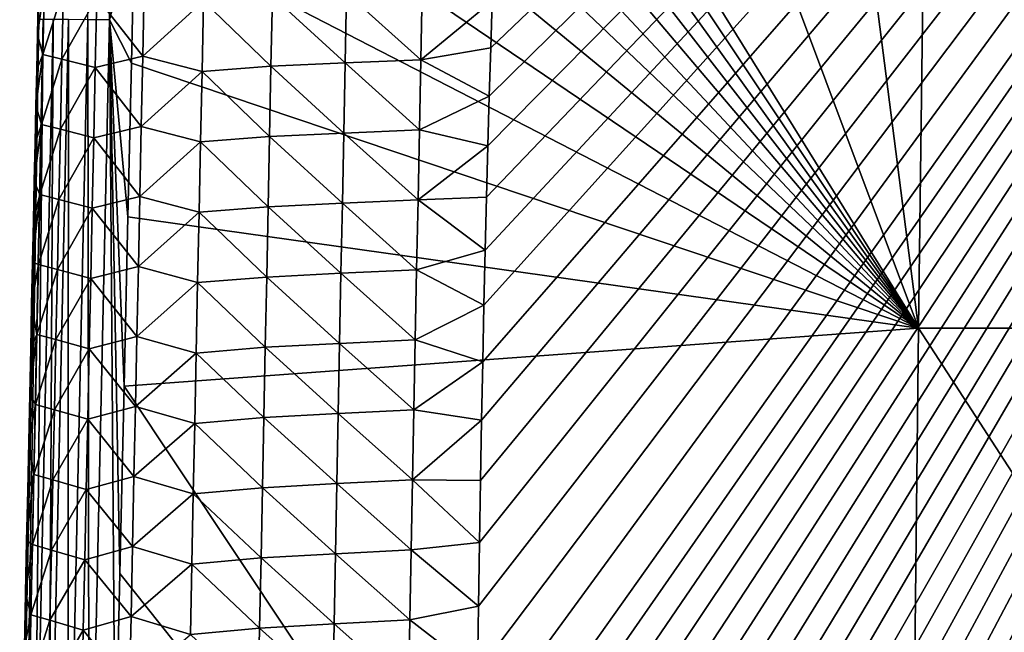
# Model space of a CAD drawing. Header units: metres. Extents: x -109 to 109, y -19 to 107.
# Tile 217 of 256: x -14.9 to -7.93, y 87.56 to 91.9. Entities that reach past the tile are written whole.
import ezdxf

# ---------------------------------------------------------------- set-up
doc = ezdxf.new("R2010")
doc.units = ezdxf.units.M
doc.layers.add('solid_21_412_310_XXX', color=7, linetype='CONTINUOUS')

msp = doc.modelspace()

# ---------------------------------------------------------------- linework, layer by layer
at = {"layer": 'solid_21_412_310_XXX'}
for points in [[(0, 102.754387, -67.146988), (-12.190948, 48.970581, -66.673454), (-7.726095, 49.111019, -66.673134)], [(0, 102.754387, -67.146988), (-12.185696, 49.421249, -66.677452), (-12.190948, 48.970581, -66.673454)], [(0, 102.754387, -67.146988), (-12.180474, 49.8685, -66.681427), (-12.185696, 49.421249, -66.677452)], [(0, 102.754387, -67.146988), (-12.175282, 50.312328, -66.685364), (-12.180474, 49.8685, -66.681427)], [(0, 102.754387, -67.146988), (-12.170122, 50.752743, -66.689278), (-12.175282, 50.312328, -66.685364)], [(0, 102.754387, -67.146988), (-12.164991, 51.189739, -66.693153), (-12.170122, 50.752743, -66.689278)], [(0, 102.754387, -67.146988), (-12.159044, 51.695248, -66.697647), (-12.164991, 51.189739, -66.693153)], [(0, 102.754387, -67.146988), (-12.153138, 52.196106, -66.702095), (-12.159044, 51.695248, -66.697647)], [(0, 102.754387, -67.146988), (-12.147275, 52.692276, -66.706497), (-12.153138, 52.196106, -66.702095)], [(0, 102.754387, -67.146988), (-12.141458, 53.183617, -66.710861), (-12.147275, 52.692276, -66.706497)], [(0, 102.754387, -67.146988), (-12.135684, 53.670185, -66.715179), (-12.141458, 53.183617, -66.710861)], [(0, 102.754387, -67.146988), (-12.129953, 54.152073, -66.71946), (-12.135684, 53.670185, -66.715179)], [(0, 102.754387, -67.146988), (-12.124262, 54.629372, -66.723701), (-12.129953, 54.152073, -66.71946)], [(0, 102.754387, -67.146988), (-12.118608, 55.102169, -66.727898), (-12.124262, 54.629372, -66.723701)], [(0, 102.754387, -67.146988), (-12.112988, 55.57056, -66.732056), (-12.118608, 55.102169, -66.727898)], [(0, 102.754387, -67.146988), (-12.107403, 56.034637, -66.736176), (-12.112988, 55.57056, -66.732056)], [(0, 102.754387, -67.146988), (-12.101847, 56.494492, -66.740257), (-12.107403, 56.034637, -66.736176)], [(0, 102.754387, -67.146988), (-12.096325, 56.949921, -66.744308), (-12.101847, 56.494492, -66.740257)], [(0, 102.754387, -67.146988), (-12.090841, 57.400764, -66.748306), (-12.096325, 56.949921, -66.744308)], [(0, 102.754387, -67.146988), (-12.085393, 57.84713, -66.752274), (-12.090841, 57.400764, -66.748306)], [(0, 102.754387, -67.146988), (-12.079979, 58.289124, -66.756195), (-12.085393, 57.84713, -66.752274)], [(0, 102.754387, -67.146988), (-12.074597, 58.726849, -66.760086), (-12.079979, 58.289124, -66.756195)], [(0, 102.754387, -67.146988), (-12.069248, 59.160416, -66.763931), (-12.074597, 58.726849, -66.760086)], [(0, 102.754387, -67.146988), (-12.063929, 59.589931, -66.767746), (-12.069248, 59.160416, -66.763931)], [(0, 102.754387, -67.146988), (-12.057582, 60.100147, -66.772278), (-12.063929, 59.589931, -66.767746)], [(0, 102.754387, -67.146988), (-12.051276, 60.604591, -66.776756), (-12.057582, 60.100147, -66.772278)], [(0, 102.754387, -67.146988), (-12.045016, 61.102863, -66.781181), (-12.051276, 60.604591, -66.776756)], [(0, 102.754387, -67.146988), (-12.038801, 61.595131, -66.785553), (-12.045016, 61.102863, -66.781181)], [(0, 102.754387, -67.146988), (-12.032629, 62.081589, -66.789871), (-12.038801, 61.595131, -66.785553)], [(0, 102.754387, -67.146988), (-12.026499, 62.562424, -66.794144), (-12.032629, 62.081589, -66.789871)], [(0, 102.754387, -67.146988), (-12.02041, 63.037838, -66.798363), (-12.026499, 62.562424, -66.794144)], [(0, 102.754387, -67.146988), (-12.01436, 63.508018, -66.802536), (-12.02041, 63.037838, -66.798363)], [(0, 102.754387, -67.146988), (-12.00835, 63.972939, -66.806664), (-12.01436, 63.508018, -66.802536)], [(0, 102.754387, -67.146988), (-12.002383, 64.432152, -66.810745), (-12.00835, 63.972939, -66.806664)], [(0, 102.754387, -67.146988), (-11.996457, 64.885811, -66.814774), (-12.002383, 64.432152, -66.810745)], [(0, 102.754387, -67.146988), (-11.990572, 65.334091, -66.818748), (-11.996457, 64.885811, -66.814774)], [(0, 102.754387, -67.146988), (-11.984726, 65.777184, -66.822685), (-11.990572, 65.334091, -66.818748)], [(0, 102.754387, -67.146988), (-11.978918, 66.215279, -66.826576), (-11.984726, 65.777184, -66.822685)], [(0, 102.754387, -67.146988), (-11.973145, 66.64856, -66.830421), (-11.978918, 66.215279, -66.826576)], [(0, 102.754387, -67.146988), (-11.967409, 67.077042, -66.834229), (-11.973145, 66.64856, -66.830421)], [(0, 102.754387, -67.146988), (-11.961714, 67.500298, -66.83799), (-11.967409, 67.077042, -66.834229)], [(0, 102.754387, -67.146988), (-11.956057, 67.918427, -66.841698), (-11.961714, 67.500298, -66.83799)], [(0, 102.754387, -67.146988), (-11.950437, 68.331612, -66.845367), (-11.956057, 67.918427, -66.841698)], [(0, 102.754387, -67.146988), (-11.944852, 68.740005, -66.848991), (-11.950437, 68.331612, -66.845367)], [(0, 102.754387, -67.146988), (-11.937919, 69.244011, -66.85347), (-11.944852, 68.740005, -66.848991)], [(0, 102.754387, -67.146988), (-11.931035, 69.741119, -66.85788), (-11.937919, 69.244011, -66.85347)], [(0, 102.754387, -67.146988), (-11.924201, 70.23101, -66.862236), (-11.931035, 69.741119, -66.85788)], [(0, 102.754387, -67.146988), (-11.91742, 70.713455, -66.866516), (-11.924201, 70.23101, -66.862236)], [(0, 102.754387, -67.146988), (-11.910692, 71.188744, -66.870735), (-11.91742, 70.713455, -66.866516)], [(0, 102.754387, -67.146988), (-11.904017, 71.657173, -66.874893), (-11.910692, 71.188744, -66.870735)], [(0, 102.754387, -67.146988), (-11.897395, 72.119041, -66.878998), (-11.904017, 71.657173, -66.874893)], [(0, 102.754387, -67.146988), (-11.890825, 72.574554, -66.883041), (-11.897395, 72.119041, -66.878998)], [(0, 102.754387, -67.146988), (-11.884303, 73.02314, -66.887024), (-11.890825, 72.574554, -66.883041)], [(0, 102.754387, -67.146988), (-11.877831, 73.46492, -66.890945), (-11.884303, 73.02314, -66.887024)], [(0, 102.754387, -67.146988), (-11.871414, 73.900223, -66.894814), (-11.877831, 73.46492, -66.890945)], [(0, 102.754387, -67.146988), (-11.865059, 74.329384, -66.898621), (-11.871414, 73.900223, -66.894814)], [(0, 102.754387, -67.146988), (-11.858768, 74.752739, -66.902382), (-11.865059, 74.329384, -66.898621)], [(0, 102.754387, -67.146988), (-11.852549, 75.170296, -66.90609), (-11.858768, 74.752739, -66.902382)], [(0, 102.754387, -67.146988), (-11.846395, 75.581535, -66.909737), (-11.852549, 75.170296, -66.90609)], [(0, 102.754387, -67.146988), (-11.840306, 75.986717, -66.913338), (-11.846395, 75.581535, -66.909737)], [(0, 102.754387, -67.146988), (-11.834276, 76.386139, -66.916885), (-11.840306, 75.986717, -66.913338)], [(0, 102.754387, -67.146988), (-11.8283, 76.78009, -66.92038), (-11.834276, 76.386139, -66.916885)], [(0, 102.754387, -67.146988), (-11.822377, 77.168877, -66.923828), (-11.8283, 76.78009, -66.92038)], [(0, 102.754387, -67.146988), (-11.816519, 77.552269, -66.927238), (-11.822377, 77.168877, -66.923828)], [(0, 102.754387, -67.146988), (-11.808811, 78.054802, -66.931694), (-11.816519, 77.552269, -66.927238)], [(0, 102.754387, -67.146988), (-11.801187, 78.547791, -66.936073), (-11.808811, 78.054802, -66.931694)], [(0, 102.754387, -67.146988), (-11.793609, 79.031624, -66.940369), (-11.801187, 78.547791, -66.936073)], [(0, 102.754387, -67.146988), (-11.786052, 79.506531, -66.944588), (-11.793609, 79.031624, -66.940369)], [(0, 102.754387, -67.146988), (-11.778542, 79.972107, -66.948723), (-11.786052, 79.506531, -66.944588)], [(0, 102.754387, -67.146988), (-11.771075, 80.428589, -66.952774), (-11.778542, 79.972107, -66.948723)], [(0, 102.754387, -67.146988), (-11.763645, 80.876305, -66.956749), (-11.771075, 80.428589, -66.952774)], [(0, 102.754387, -67.146988), (-11.75624, 81.315529, -66.960648), (-11.763645, 80.876305, -66.956749)], [(0, 102.754387, -67.146988), (-11.748823, 81.745789, -66.96447), (-11.75624, 81.315529, -66.960648)], [(0, 102.754387, -67.146988), (-11.741435, 82.167328, -66.968208), (-11.748823, 81.745789, -66.96447)], [(0, 102.754387, -67.146988), (-11.734135, 82.58065, -66.971878), (-11.741435, 82.167328, -66.968208)], [(0, 102.754387, -67.146988), (-11.726982, 82.986282, -66.975479), (-11.734135, 82.58065, -66.971878)], [(0, 102.754387, -67.146988), (-11.719932, 83.383965, -66.979012), (-11.726982, 82.986282, -66.975479)], [(0, 102.754387, -67.146988), (-11.712974, 83.773544, -66.982468), (-11.719932, 83.383965, -66.979012)], [(0, 102.754387, -67.146988), (-11.706186, 84.155472, -66.985863), (-11.712974, 83.773544, -66.982468)], [(0, 102.754387, -67.146988), (-11.699645, 84.530174, -66.989189), (-11.706186, 84.155472, -66.985863)], [(0, 102.754387, -67.146988), (-11.693385, 84.897697, -66.992447), (-11.699645, 84.530174, -66.989189)], [(0, 102.754387, -67.146988), (-11.687358, 85.257713, -66.995644), (-11.693385, 84.897697, -66.992447)], [(0, 102.754387, -67.146988), (-11.681557, 85.610535, -66.998779), (-11.687358, 85.257713, -66.995644)], [(0, 102.754387, -67.146988), (-11.675973, 85.956512, -67.001846), (-11.681557, 85.610535, -66.998779)], [(0, 102.754387, -67.146988), (-11.670626, 86.295792, -67.00486), (-11.675973, 85.956512, -67.001846)], [(0, 102.754387, -67.146988), (-11.663126, 86.791458, -67.009262), (-11.670626, 86.295792, -67.00486)], [(0, 102.754387, -67.146988), (-11.655953, 87.2724, -67.013535), (-11.663126, 86.791458, -67.009262)], [(0, 102.754387, -67.146988), (-11.648863, 87.739738, -67.017677), (-11.655953, 87.2724, -67.013535)], [(0, 102.754387, -67.146988), (-11.642019, 88.19294, -67.021706), (-11.648863, 87.739738, -67.017677)], [(0, 102.754387, -67.146988), (-11.635035, 88.632828, -67.025612), (-11.642019, 88.19294, -67.021706)], [(0, 102.754387, -67.146988), (-11.627637, 89.060066, -67.029404), (-11.635035, 88.632828, -67.025612)], [(0, 102.754387, -67.146988), (-11.619975, 89.474312, -67.033081), (-11.627637, 89.060066, -67.029404)], [(0, 102.754387, -67.146988), (-11.611821, 89.875862, -67.036644), (-11.619975, 89.474312, -67.033081)], [(0, 102.754387, -67.146988), (-11.602996, 90.264656, -67.040092), (-11.611821, 89.875862, -67.036644)], [(0, 102.754387, -67.146988), (-11.59363, 90.64077, -67.043434), (-11.602996, 90.264656, -67.040092)], [(0, 102.754387, -67.146988), (-11.583934, 91.00515, -67.046669), (-11.59363, 90.64077, -67.043434)], [(0, 102.754387, -67.146988), (-11.573828, 91.357475, -67.049797), (-11.583934, 91.00515, -67.046669)], [(0, 102.754387, -67.146988), (-11.563442, 91.698273, -67.052818), (-11.573828, 91.357475, -67.049797)], [(0, 102.754387, -67.146988), (-11.553153, 92.029144, -67.055756), (-11.563442, 91.698273, -67.052818)], [(-14.418028, 91.899963, -73.112495), (-14.266447, 98.455009, -73.104233), (-14.263184, 91.898026, -73.150673)], [(-14.263184, 91.898026, -73.150673), (-14.266447, 98.455009, -73.104233), (-14.23033, 98.453766, -73.116463)], [(-14.263184, 91.898026, -73.150673), (-14.23033, 98.453766, -73.116463), (-14.139209, 98.450615, -73.137039)], [(-14.263184, 91.898026, -73.150673), (-14.139209, 98.450615, -73.137039), (-14.109917, 98.4496, -73.141235)], [(-14.263184, 91.898026, -73.150673), (-14.109917, 98.4496, -73.141235), (-14.086465, 92.575188, -73.162903)], [(-8.5337, 89.713028, -73.394279), (-13.9618, 97.874306, -73.153336), (-13.94489, 98.443832, -73.152191)], [(-8.5337, 89.713028, -73.394279), (-13.94489, 98.443832, -73.152191), (-11.800702, 98.443855, -73.209145)], [(-8.5337, 89.713028, -73.394279), (-11.800702, 98.443855, -73.209145), (-9.653006, 98.443878, -73.256683)], [(-8.5337, 89.713028, -73.394279), (-9.653006, 98.443878, -73.256683), (-8.419247, 98.443886, -73.279694)], [(-2.839085, 89.712791, -73.509972), (-8.5337, 89.713028, -73.394279), (-8.419247, 98.443886, -73.279694)], [(-2.839085, 89.712791, -73.509972), (-8.419247, 98.443886, -73.279694), (-7.505359, 98.443893, -73.294716)], [(-8.5337, 89.713028, -73.394279), (-13.976068, 97.306702, -73.154503), (-13.9618, 97.874306, -73.153336)], [(-8.5337, 89.713028, -73.394279), (-13.989284, 96.738625, -73.155663), (-13.976068, 97.306702, -73.154503)], [(-8.5337, 89.713028, -73.394279), (-14.002634, 96.166809, -73.156792), (-13.989284, 96.738625, -73.155663)], [(-8.5337, 89.713028, -73.394279), (-14.016506, 95.5784, -73.157906), (-14.002634, 96.166809, -73.156792)], [(-8.5337, 89.713028, -73.394279), (-14.031367, 94.947647, -73.159042), (-14.016506, 95.5784, -73.157906)], [(-8.5337, 89.713028, -73.394279), (-14.047752, 94.247826, -73.160255), (-14.031367, 94.947647, -73.159042)], [(-8.5337, 89.713028, -73.394279), (-14.066074, 93.459488, -73.161545), (-14.047752, 94.247826, -73.160255)], [(-8.5337, 89.713028, -73.394279), (-14.086465, 92.575188, -73.162903), (-14.066074, 93.459488, -73.161545)], [(-14.263184, 91.898026, -73.150673), (-14.086465, 92.575188, -73.162903), (-14.10898, 91.590607, -73.164322)], [(-8.5337, 89.713028, -73.394279), (-14.10898, 91.590607, -73.164322), (-14.086465, 92.575188, -73.162903)], [(-14.774301, 91.792488, -70.262543), (-14.735292, 91.651367, -69.739769), (-14.724611, 92.147743, -69.743263)], [(-14.769176, 92.031075, -70.264145), (-14.774301, 91.792488, -70.262543), (-14.724611, 92.147743, -69.743263)], [(-14.724611, 92.147743, -69.743263), (-14.735292, 91.651367, -69.739769), (-14.590209, 92.116135, -69.208023)], [(-14.354138, 92.0588, -68.68399), (-14.027839, 91.639198, -68.195839), (-14.017309, 92.135788, -68.199875)], [(-14.017309, 92.135788, -68.199875), (-14.027839, 91.639198, -68.195839), (-13.597979, 92.030701, -67.781746)], [(-14.735292, 91.651367, -69.739769), (-14.600892, 91.618942, -69.204346), (-14.590209, 92.116135, -69.208023)], [(-14.590209, 92.116135, -69.208023), (-14.600892, 91.618942, -69.204346), (-14.354138, 92.0588, -68.68399)], [(-13.597979, 92.030701, -67.781746), (-13.119871, 91.568214, -67.447739), (-13.109595, 92.066162, -67.452049)], [(-13.109595, 92.066162, -67.452049), (-13.119871, 91.568214, -67.447739), (-12.594272, 91.59259, -67.216148)], [(-13.109595, 92.066162, -67.452049), (-12.594272, 91.59259, -67.216148), (-12.584178, 92.089706, -67.220535)], [(-12.584178, 92.089706, -67.220535), (-12.594272, 91.59259, -67.216148), (-12.058811, 91.614395, -67.086548)], [(-12.584178, 92.089706, -67.220535), (-12.058811, 91.614395, -67.086548), (-12.048901, 92.110695, -67.090981)], [(-12.048901, 92.110695, -67.090981), (-12.058811, 91.614395, -67.086548), (-11.553153, 92.029144, -67.055756)], [(-14.768759, 91.966202, -72.465141), (-14.774301, 91.792488, -70.262543), (-14.769176, 92.031075, -70.264145)], [(-14.600892, 91.618942, -69.204346), (-14.364796, 91.560211, -68.680122), (-14.354138, 92.0588, -68.68399)], [(-14.354138, 92.0588, -68.68399), (-14.364796, 91.560211, -68.680122), (-14.027839, 91.639198, -68.195839)], [(-14.027839, 91.639198, -68.195839), (-13.608426, 91.531654, -67.77755), (-13.597979, 92.030701, -67.781746)], [(-13.597979, 92.030701, -67.781746), (-13.608426, 91.531654, -67.77755), (-13.119871, 91.568214, -67.447739)], [(-12.058811, 91.614395, -67.086548), (-11.563442, 91.698273, -67.052818), (-11.553153, 92.029144, -67.055756)], [(-14.768759, 91.966202, -72.465141), (-14.777643, 91.546463, -72.46579), (-14.774301, 91.792488, -70.262543)], [(-14.764192, 91.901436, -72.627647), (-14.777643, 91.546463, -72.46579), (-14.768759, 91.966202, -72.465141)], [(-14.764192, 91.901436, -72.627647), (-14.899887, 85.345375, -72.635887), (-14.777643, 91.546463, -72.46579)], [(-14.869094, 85.347488, -72.790787), (-14.899887, 85.345375, -72.635887), (-14.764192, 91.901436, -72.627647)], [(-14.869094, 85.347488, -72.790787), (-14.764192, 91.901436, -72.627647), (-14.732784, 91.902283, -72.783966)], [(-14.869094, 85.347488, -72.790787), (-14.732784, 91.902283, -72.783966), (-14.800524, 85.348816, -72.929832)], [(-14.800524, 85.348816, -72.929832), (-14.662735, 91.90229, -72.924309), (-14.695082, 85.349358, -73.041245)], [(-14.732784, 91.902283, -72.783966), (-14.662735, 91.90229, -72.924309), (-14.800524, 85.348816, -72.929832)], [(-14.662735, 91.90229, -72.924309), (-14.555267, 91.901466, -73.036469), (-14.695082, 85.349358, -73.041245)], [(-14.695082, 85.349358, -73.041245), (-14.555267, 91.901466, -73.036469), (-14.559988, 85.349258, -73.117432)], [(-14.555267, 91.901466, -73.036469), (-14.418028, 91.899963, -73.112495), (-14.559988, 85.349258, -73.117432)], [(-14.559988, 85.349258, -73.117432), (-14.418028, 91.899963, -73.112495), (-14.406985, 85.34874, -73.15686)], [(-14.418028, 91.899963, -73.112495), (-14.263184, 91.898026, -73.150673), (-14.406985, 85.34874, -73.15686)], [(-14.406985, 85.34874, -73.15686), (-14.263184, 91.898026, -73.150673), (-14.22242, 86.496452, -73.17057)], [(-14.263184, 91.898026, -73.150673), (-14.190082, 87.972099, -73.168861), (-14.22242, 86.496452, -73.17057)], [(-14.263184, 91.898026, -73.150673), (-14.160614, 89.300423, -73.167282), (-14.190082, 87.972099, -73.168861)], [(-14.263184, 91.898026, -73.150673), (-14.133671, 90.501205, -73.165779), (-14.160614, 89.300423, -73.167282)], [(-14.263184, 91.898026, -73.150673), (-14.10898, 91.590607, -73.164322), (-14.133671, 90.501205, -73.165779)], [(-14.774301, 91.792488, -70.262543), (-14.779596, 91.545692, -70.26091), (-14.735292, 91.651367, -69.739769)], [(-14.777643, 91.546463, -72.46579), (-14.779596, 91.545692, -70.26091), (-14.774301, 91.792488, -70.262543)], [(-14.78506, 91.290779, -70.259239), (-14.745949, 91.155083, -69.736336), (-14.735292, 91.651367, -69.739769)], [(-14.779596, 91.545692, -70.26091), (-14.78506, 91.290779, -70.259239), (-14.735292, 91.651367, -69.739769)], [(-14.735292, 91.651367, -69.739769), (-14.745949, 91.155083, -69.736336), (-14.600892, 91.618942, -69.204346)], [(-12.058811, 91.614395, -67.086548), (-11.573828, 91.357475, -67.049797), (-11.563442, 91.698273, -67.052818)], [(-14.745949, 91.155083, -69.736336), (-14.61155, 91.121834, -69.200714), (-14.600892, 91.618942, -69.204346)], [(-14.600892, 91.618942, -69.204346), (-14.61155, 91.121834, -69.200714), (-14.364796, 91.560211, -68.680122)], [(-14.364796, 91.560211, -68.680122), (-14.038334, 91.142677, -68.191841), (-14.027839, 91.639198, -68.195839)], [(-8.5337, 89.713028, -73.394279), (-14.133671, 90.501205, -73.165779), (-14.10898, 91.590607, -73.164322)], [(-14.027839, 91.639198, -68.195839), (-14.038334, 91.142677, -68.191841), (-13.608426, 91.531654, -67.77755)], [(-13.119871, 91.568214, -67.447739), (-12.604301, 91.095505, -67.211761), (-12.594272, 91.59259, -67.216148)], [(-12.594272, 91.59259, -67.216148), (-12.604301, 91.095505, -67.211761), (-12.068646, 91.118103, -67.082123)], [(-12.594272, 91.59259, -67.216148), (-12.068646, 91.118103, -67.082123), (-12.058811, 91.614395, -67.086548)], [(-12.058811, 91.614395, -67.086548), (-12.068646, 91.118103, -67.082123), (-11.573828, 91.357475, -67.049797)], [(-14.899887, 85.345375, -72.635887), (-14.786684, 91.118111, -72.466446), (-14.777643, 91.546463, -72.46579)], [(-14.777643, 91.546463, -72.46579), (-14.786684, 91.118111, -72.466446), (-14.78506, 91.290779, -70.259239)], [(-14.777643, 91.546463, -72.46579), (-14.78506, 91.290779, -70.259239), (-14.779596, 91.545692, -70.26091)], [(-14.61155, 91.121834, -69.200714), (-14.375425, 91.061691, -68.6763), (-14.364796, 91.560211, -68.680122)], [(-14.364796, 91.560211, -68.680122), (-14.375425, 91.061691, -68.6763), (-14.038334, 91.142677, -68.191841)], [(-14.038334, 91.142677, -68.191841), (-13.618832, 91.032654, -67.773369), (-13.608426, 91.531654, -67.77755)], [(-13.608426, 91.531654, -67.77755), (-13.618832, 91.032654, -67.773369), (-13.130094, 91.070297, -67.443436)], [(-13.608426, 91.531654, -67.77755), (-13.130094, 91.070297, -67.443436), (-13.119871, 91.568214, -67.447739)], [(-13.119871, 91.568214, -67.447739), (-13.130094, 91.070297, -67.443436), (-12.604301, 91.095505, -67.211761)], [(-12.068646, 91.118103, -67.082123), (-11.583934, 91.00515, -67.046669), (-11.573828, 91.357475, -67.049797)], [(-14.78506, 91.290779, -70.259239), (-14.79071, 91.026871, -70.25753), (-14.745949, 91.155083, -69.736336)], [(-14.786684, 91.118111, -72.466446), (-14.79071, 91.026871, -70.25753), (-14.78506, 91.290779, -70.259239)], [(-14.899887, 85.345375, -72.635887), (-14.795889, 90.68071, -72.46711), (-14.786684, 91.118111, -72.466446)], [(-14.796543, 90.754082, -70.255783), (-14.756582, 90.658821, -69.732971), (-14.745949, 91.155083, -69.736336)], [(-14.79071, 91.026871, -70.25753), (-14.796543, 90.754082, -70.255783), (-14.745949, 91.155083, -69.736336)], [(-14.786684, 91.118111, -72.466446), (-14.795889, 90.68071, -72.46711), (-14.79071, 91.026871, -70.25753)], [(-14.745949, 91.155083, -69.736336), (-14.756582, 90.658821, -69.732971), (-14.61155, 91.121834, -69.200714)], [(-14.756582, 90.658821, -69.732971), (-14.622185, 90.624741, -69.197144), (-14.61155, 91.121834, -69.200714)], [(-14.61155, 91.121834, -69.200714), (-14.622185, 90.624741, -69.197144), (-14.375425, 91.061691, -68.6763)], [(-14.375425, 91.061691, -68.6763), (-14.048797, 90.646172, -68.187866), (-14.038334, 91.142677, -68.191841)], [(-14.038334, 91.142677, -68.191841), (-14.048797, 90.646172, -68.187866), (-13.618832, 91.032654, -67.773369)], [(-13.130094, 91.070297, -67.443436), (-12.61427, 90.598427, -67.207382), (-12.604301, 91.095505, -67.211761)], [(-12.604301, 91.095505, -67.211761), (-12.61427, 90.598427, -67.207382), (-12.07841, 90.621819, -67.077698)], [(-12.604301, 91.095505, -67.211761), (-12.07841, 90.621819, -67.077698), (-12.068646, 91.118103, -67.082123)], [(-12.068646, 91.118103, -67.082123), (-12.07841, 90.621819, -67.077698), (-11.583934, 91.00515, -67.046669)], [(-14.795889, 90.68071, -72.46711), (-14.796543, 90.754082, -70.255783), (-14.79071, 91.026871, -70.25753)], [(-14.622185, 90.624741, -69.197144), (-14.386029, 90.563187, -68.672508), (-14.375425, 91.061691, -68.6763)], [(-14.375425, 91.061691, -68.6763), (-14.386029, 90.563187, -68.672508), (-14.048797, 90.646172, -68.187866)], [(-14.048797, 90.646172, -68.187866), (-13.629197, 90.533669, -67.769211), (-13.618832, 91.032654, -67.773369)], [(-13.618832, 91.032654, -67.773369), (-13.629197, 90.533669, -67.769211), (-13.140265, 90.572395, -67.43914)], [(-13.618832, 91.032654, -67.773369), (-13.140265, 90.572395, -67.43914), (-13.130094, 91.070297, -67.443436)], [(-13.130094, 91.070297, -67.443436), (-13.140265, 90.572395, -67.43914), (-12.61427, 90.598427, -67.207382)], [(-12.07841, 90.621819, -67.077698), (-11.59363, 90.64077, -67.043434), (-11.583934, 91.00515, -67.046669)], [(-14.796543, 90.754082, -70.255783), (-14.802572, 90.471802, -70.253998), (-14.756582, 90.658821, -69.732971)], [(-14.795889, 90.68071, -72.46711), (-14.802572, 90.471802, -70.253998), (-14.796543, 90.754082, -70.255783)], [(-14.899887, 85.345375, -72.635887), (-14.805264, 90.233833, -72.467781), (-14.795889, 90.68071, -72.46711)], [(-14.795889, 90.68071, -72.46711), (-14.805264, 90.233833, -72.467781), (-14.802572, 90.471802, -70.253998)], [(-14.808805, 90.179626, -70.252182), (-14.767196, 90.162521, -69.729668), (-14.756582, 90.658821, -69.732971)], [(-14.802572, 90.471802, -70.253998), (-14.808805, 90.179626, -70.252182), (-14.756582, 90.658821, -69.732971)], [(-14.756582, 90.658821, -69.732971), (-14.767196, 90.162521, -69.729668), (-14.622185, 90.624741, -69.197144)], [(-14.767196, 90.162521, -69.729668), (-14.632799, 90.127617, -69.193626), (-14.622185, 90.624741, -69.197144)], [(-14.622185, 90.624741, -69.197144), (-14.632799, 90.127617, -69.193626), (-14.386029, 90.563187, -68.672508)], [(-14.386029, 90.563187, -68.672508), (-14.059231, 90.149643, -68.183922), (-14.048797, 90.646172, -68.187866)], [(-14.048797, 90.646172, -68.187866), (-14.059231, 90.149643, -68.183922), (-13.629197, 90.533669, -67.769211)], [(-12.61427, 90.598427, -67.207382), (-12.088103, 90.125526, -67.073273), (-12.07841, 90.621819, -67.077698)], [(-12.07841, 90.621819, -67.077698), (-12.088103, 90.125526, -67.073273), (-11.602996, 90.264656, -67.040092)], [(-12.07841, 90.621819, -67.077698), (-11.602996, 90.264656, -67.040092), (-11.59363, 90.64077, -67.043434)], [(-14.632799, 90.127617, -69.193626), (-14.396608, 90.064636, -68.668762), (-14.386029, 90.563187, -68.672508)], [(-14.386029, 90.563187, -68.672508), (-14.396608, 90.064636, -68.668762), (-14.059231, 90.149643, -68.183922)], [(-14.059231, 90.149643, -68.183922), (-13.639524, 90.034645, -67.765068), (-13.629197, 90.533669, -67.769211)], [(-13.629197, 90.533669, -67.769211), (-13.639524, 90.034645, -67.765068), (-13.15039, 90.074463, -67.43486)], [(-13.629197, 90.533669, -67.769211), (-13.15039, 90.074463, -67.43486), (-13.140265, 90.572395, -67.43914)], [(-13.140265, 90.572395, -67.43914), (-13.15039, 90.074463, -67.43486), (-12.62418, 90.101341, -67.203003)], [(-13.140265, 90.572395, -67.43914), (-12.62418, 90.101341, -67.203003), (-12.61427, 90.598427, -67.207382)], [(-12.61427, 90.598427, -67.207382), (-12.62418, 90.101341, -67.203003), (-12.088103, 90.125526, -67.073273)], [(-14.805264, 90.233833, -72.467781), (-14.808805, 90.179626, -70.252182), (-14.802572, 90.471802, -70.253998)], [(-8.5337, 89.713028, -73.394279), (-14.160614, 89.300423, -73.167282), (-14.133671, 90.501205, -73.165779)], [(-12.088103, 90.125526, -67.073273), (-11.611821, 89.875862, -67.036644), (-11.602996, 90.264656, -67.040092)], [(-14.899887, 85.345375, -72.635887), (-14.814802, 89.777802, -72.46846), (-14.805264, 90.233833, -72.467781)], [(-14.805264, 90.233833, -72.467781), (-14.814802, 89.777802, -72.46846), (-14.808805, 90.179626, -70.252182)], [(-14.808805, 90.179626, -70.252182), (-14.815239, 89.877533, -70.250328), (-14.767196, 90.162521, -69.729668)], [(-14.814802, 89.777802, -72.46846), (-14.815239, 89.877533, -70.250328), (-14.808805, 90.179626, -70.252182)], [(-14.815239, 89.877533, -70.250328), (-14.777789, 89.666168, -69.726425), (-14.767196, 90.162521, -69.729668)], [(-14.767196, 90.162521, -69.729668), (-14.777789, 89.666168, -69.726425), (-14.632799, 90.127617, -69.193626)], [(-14.777789, 89.666168, -69.726425), (-14.643394, 89.630432, -69.190155), (-14.632799, 90.127617, -69.193626)], [(-14.632799, 90.127617, -69.193626), (-14.643394, 89.630432, -69.190155), (-14.396608, 90.064636, -68.668762)], [(-14.396608, 90.064636, -68.668762), (-14.069635, 89.653069, -68.18), (-14.059231, 90.149643, -68.183922)], [(-14.059231, 90.149643, -68.183922), (-14.069635, 89.653069, -68.18), (-13.639524, 90.034645, -67.765068)], [(-12.62418, 90.101341, -67.203003), (-12.097727, 89.629234, -67.068848), (-12.088103, 90.125526, -67.073273)], [(-12.088103, 90.125526, -67.073273), (-12.097727, 89.629234, -67.068848), (-11.611821, 89.875862, -67.036644)], [(-14.643394, 89.630432, -69.190155), (-14.407165, 89.566048, -68.665054), (-14.396608, 90.064636, -68.668762)], [(-14.396608, 90.064636, -68.668762), (-14.407165, 89.566048, -68.665054), (-14.069635, 89.653069, -68.18)], [(-13.639524, 90.034645, -67.765068), (-13.160467, 89.576515, -67.430588), (-13.15039, 90.074463, -67.43486)], [(-13.15039, 90.074463, -67.43486), (-13.160467, 89.576515, -67.430588), (-12.634031, 89.604233, -67.198631)], [(-13.15039, 90.074463, -67.43486), (-12.634031, 89.604233, -67.198631), (-12.62418, 90.101341, -67.203003)], [(-12.62418, 90.101341, -67.203003), (-12.634031, 89.604233, -67.198631), (-12.097727, 89.629234, -67.068848)], [(-14.069635, 89.653069, -68.18), (-13.649814, 89.535599, -67.760941), (-13.639524, 90.034645, -67.765068)], [(-13.639524, 90.034645, -67.765068), (-13.649814, 89.535599, -67.760941), (-13.160467, 89.576515, -67.430588)], [(-14.815239, 89.877533, -70.250328), (-14.82189, 89.564873, -70.248436), (-14.777789, 89.666168, -69.726425)], [(-14.814802, 89.777802, -72.46846), (-14.82189, 89.564873, -70.248436), (-14.815239, 89.877533, -70.250328)], [(-12.097727, 89.629234, -67.068848), (-11.619975, 89.474312, -67.033081), (-11.611821, 89.875862, -67.036644)], [(-14.899887, 85.345375, -72.635887), (-14.82255, 89.406334, -72.469009), (-14.814802, 89.777802, -72.46846)], [(-14.814802, 89.777802, -72.46846), (-14.82255, 89.406334, -72.469009), (-14.82189, 89.564873, -70.248436)], [(-8.5337, 89.713028, -73.394279), (-8.630614, 80.980919, -73.483627), (-14.160614, 89.300423, -73.167282)], [(-2.8715, 80.980217, -73.638779), (-8.630614, 80.980919, -73.483627), (-8.5337, 89.713028, -73.394279)], [(-2.839085, 89.712791, -73.509972), (-2.8715, 80.980217, -73.638779), (-8.5337, 89.713028, -73.394279)], [(-14.828752, 89.241829, -70.246513), (-14.788361, 89.169785, -69.723244), (-14.777789, 89.666168, -69.726425)], [(-14.82189, 89.564873, -70.248436), (-14.828752, 89.241829, -70.246513), (-14.777789, 89.666168, -69.726425)], [(-14.777789, 89.666168, -69.726425), (-14.788361, 89.169785, -69.723244), (-14.643394, 89.630432, -69.190155)], [(-14.788361, 89.169785, -69.723244), (-14.653965, 89.133224, -69.186729), (-14.643394, 89.630432, -69.190155)], [(-14.643394, 89.630432, -69.190155), (-14.653965, 89.133224, -69.186729), (-14.407165, 89.566048, -68.665054)], [(-14.407165, 89.566048, -68.665054), (-14.080009, 89.156471, -68.176109), (-14.069635, 89.653069, -68.18)], [(-14.069635, 89.653069, -68.18), (-14.080009, 89.156471, -68.176109), (-13.649814, 89.535599, -67.760941)], [(-12.634031, 89.604233, -67.198631), (-12.107282, 89.132927, -67.064423), (-12.097727, 89.629234, -67.068848)], [(-12.097727, 89.629234, -67.068848), (-12.107282, 89.132927, -67.064423), (-11.619975, 89.474312, -67.033081)], [(-14.82255, 89.406334, -72.469009), (-14.828752, 89.241829, -70.246513), (-14.82189, 89.564873, -70.248436)], [(-14.653965, 89.133224, -69.186729), (-14.417695, 89.067429, -68.661385), (-14.407165, 89.566048, -68.665054)], [(-14.407165, 89.566048, -68.665054), (-14.417695, 89.067429, -68.661385), (-14.080009, 89.156471, -68.176109)], [(-13.649814, 89.535599, -67.760941), (-13.170496, 89.078552, -67.426323), (-13.160467, 89.576515, -67.430588)], [(-13.160467, 89.576515, -67.430588), (-13.170496, 89.078552, -67.426323), (-12.643825, 89.107117, -67.19426)], [(-13.160467, 89.576515, -67.430588), (-12.643825, 89.107117, -67.19426), (-12.634031, 89.604233, -67.198631)], [(-12.634031, 89.604233, -67.198631), (-12.643825, 89.107117, -67.19426), (-12.107282, 89.132927, -67.064423)], [(-14.080009, 89.156471, -68.176109), (-13.660066, 89.03653, -67.756828), (-13.649814, 89.535599, -67.760941)], [(-13.649814, 89.535599, -67.760941), (-13.660066, 89.03653, -67.756828), (-13.170496, 89.078552, -67.426323)], [(-12.107282, 89.132927, -67.064423), (-11.627637, 89.060066, -67.029404), (-11.619975, 89.474312, -67.033081)], [(-14.899887, 85.345375, -72.635887), (-14.830405, 89.028687, -72.469566), (-14.82255, 89.406334, -72.469009)], [(-14.82255, 89.406334, -72.469009), (-14.830405, 89.028687, -72.469566), (-14.828752, 89.241829, -70.246513)], [(-8.630614, 80.980919, -73.483627), (-14.190082, 87.972099, -73.168861), (-14.160614, 89.300423, -73.167282)], [(-14.828752, 89.241829, -70.246513), (-14.835845, 88.907372, -70.244553), (-14.788361, 89.169785, -69.723244)], [(-14.830405, 89.028687, -72.469566), (-14.835845, 88.907372, -70.244553), (-14.828752, 89.241829, -70.246513)], [(-14.835845, 88.907372, -70.244553), (-14.79891, 88.673393, -69.720123), (-14.788361, 89.169785, -69.723244)], [(-14.788361, 89.169785, -69.723244), (-14.79891, 88.673393, -69.720123), (-14.653965, 89.133224, -69.186729)], [(-14.417695, 89.067429, -68.661385), (-14.090352, 88.659866, -68.172241), (-14.080009, 89.156471, -68.176109)], [(-14.080009, 89.156471, -68.176109), (-14.090352, 88.659866, -68.172241), (-13.660066, 89.03653, -67.756828)], [(-14.79891, 88.673393, -69.720123), (-14.664514, 88.636009, -69.183357), (-14.653965, 89.133224, -69.186729)], [(-14.653965, 89.133224, -69.186729), (-14.664514, 88.636009, -69.183357), (-14.417695, 89.067429, -68.661385)], [(-14.664514, 88.636009, -69.183357), (-14.4282, 88.56881, -68.657753), (-14.417695, 89.067429, -68.661385)], [(-14.417695, 89.067429, -68.661385), (-14.4282, 88.56881, -68.657753), (-14.090352, 88.659866, -68.172241)], [(-13.660066, 89.03653, -67.756828), (-13.180477, 88.580582, -67.422073), (-13.170496, 89.078552, -67.426323)], [(-13.170496, 89.078552, -67.426323), (-13.180477, 88.580582, -67.422073), (-12.65356, 88.609993, -67.189896)], [(-13.170496, 89.078552, -67.426323), (-12.65356, 88.609993, -67.189896), (-12.643825, 89.107117, -67.19426)], [(-12.643825, 89.107117, -67.19426), (-12.65356, 88.609993, -67.189896), (-12.116768, 88.63662, -67.059998)], [(-12.643825, 89.107117, -67.19426), (-12.116768, 88.63662, -67.059998), (-12.107282, 89.132927, -67.064423)], [(-12.107282, 89.132927, -67.064423), (-12.116768, 88.63662, -67.059998), (-11.627637, 89.060066, -67.029404)], [(-14.899887, 85.345375, -72.635887), (-14.838373, 88.6446, -72.470131), (-14.830405, 89.028687, -72.469566)], [(-14.830405, 89.028687, -72.469566), (-14.838373, 88.6446, -72.470131), (-14.835845, 88.907372, -70.244553)], [(-14.090352, 88.659866, -68.172241), (-13.670278, 88.537453, -67.752739), (-13.660066, 89.03653, -67.756828)], [(-13.660066, 89.03653, -67.756828), (-13.670278, 88.537453, -67.752739), (-13.180477, 88.580582, -67.422073)], [(-12.116768, 88.63662, -67.059998), (-11.635035, 88.632828, -67.025612), (-11.627637, 89.060066, -67.029404)], [(-14.835845, 88.907372, -70.244553), (-14.843167, 88.561539, -70.242561), (-14.79891, 88.673393, -69.720123)], [(-14.838373, 88.6446, -72.470131), (-14.843167, 88.561539, -70.242561), (-14.835845, 88.907372, -70.244553)], [(-14.850733, 88.203651, -70.240532), (-14.809436, 88.177017, -69.717056), (-14.79891, 88.673393, -69.720123)], [(-14.843167, 88.561539, -70.242561), (-14.850733, 88.203651, -70.240532), (-14.79891, 88.673393, -69.720123)], [(-14.79891, 88.673393, -69.720123), (-14.809436, 88.177017, -69.717056), (-14.664514, 88.636009, -69.183357)], [(-14.4282, 88.56881, -68.657753), (-14.100663, 88.163269, -68.168404), (-14.090352, 88.659866, -68.172241)], [(-14.090352, 88.659866, -68.172241), (-14.100663, 88.163269, -68.168404), (-13.670278, 88.537453, -67.752739)], [(-14.899887, 85.345375, -72.635887), (-14.846453, 88.254089, -72.470703), (-14.838373, 88.6446, -72.470131)], [(-14.838373, 88.6446, -72.470131), (-14.846453, 88.254089, -72.470703), (-14.843167, 88.561539, -70.242561)], [(-14.809436, 88.177017, -69.717056), (-14.675038, 88.138802, -69.180031), (-14.664514, 88.636009, -69.183357)], [(-14.664514, 88.636009, -69.183357), (-14.675038, 88.138802, -69.180031), (-14.4282, 88.56881, -68.657753)], [(-13.670278, 88.537453, -67.752739), (-13.190409, 88.082611, -67.417824), (-13.180477, 88.580582, -67.422073)], [(-13.180477, 88.580582, -67.422073), (-13.190409, 88.082611, -67.417824), (-12.663235, 88.112869, -67.185532)], [(-13.180477, 88.580582, -67.422073), (-12.663235, 88.112869, -67.185532), (-12.65356, 88.609993, -67.189896)], [(-12.65356, 88.609993, -67.189896), (-12.663235, 88.112869, -67.185532), (-12.126184, 88.140305, -67.05558)], [(-12.65356, 88.609993, -67.189896), (-12.126184, 88.140305, -67.05558), (-12.116768, 88.63662, -67.059998)], [(-12.116768, 88.63662, -67.059998), (-12.126184, 88.140305, -67.05558), (-11.642019, 88.19294, -67.021706)], [(-12.116768, 88.63662, -67.059998), (-11.642019, 88.19294, -67.021706), (-11.635035, 88.632828, -67.025612)], [(-14.846453, 88.254089, -72.470703), (-14.850733, 88.203651, -70.240532), (-14.843167, 88.561539, -70.242561)], [(-14.675038, 88.138802, -69.180031), (-14.438677, 88.070198, -68.65416), (-14.4282, 88.56881, -68.657753)], [(-14.4282, 88.56881, -68.657753), (-14.438677, 88.070198, -68.65416), (-14.100663, 88.163269, -68.168404)], [(-14.100663, 88.163269, -68.168404), (-13.680449, 88.038383, -67.748657), (-13.670278, 88.537453, -67.752739)], [(-13.670278, 88.537453, -67.752739), (-13.680449, 88.038383, -67.748657), (-13.190409, 88.082611, -67.417824)], [(-14.899887, 85.345375, -72.635887), (-14.854635, 87.857506, -72.471275), (-14.846453, 88.254089, -72.470703)], [(-14.846453, 88.254089, -72.470703), (-14.854635, 87.857506, -72.471275), (-14.850733, 88.203651, -70.240532)], [(-14.850733, 88.203651, -70.240532), (-14.858557, 87.832863, -70.238464), (-14.809436, 88.177017, -69.717056)], [(-14.854635, 87.857506, -72.471275), (-14.858557, 87.832863, -70.238464), (-14.850733, 88.203651, -70.240532)], [(-14.858557, 87.832863, -70.238464), (-14.819938, 87.680649, -69.714058), (-14.809436, 88.177017, -69.717056)], [(-14.809436, 88.177017, -69.717056), (-14.819938, 87.680649, -69.714058), (-14.675038, 88.138802, -69.180031)], [(-14.438677, 88.070198, -68.65416), (-14.110943, 87.666679, -68.164589), (-14.100663, 88.163269, -68.168404)], [(-14.100663, 88.163269, -68.168404), (-14.110943, 87.666679, -68.164589), (-13.680449, 88.038383, -67.748657)], [(-12.126184, 88.140305, -67.05558), (-11.648863, 87.739738, -67.017677), (-11.642019, 88.19294, -67.021706)], [(-14.819938, 87.680649, -69.714058), (-14.685538, 87.641609, -69.176758), (-14.675038, 88.138802, -69.180031)], [(-14.675038, 88.138802, -69.180031), (-14.685538, 87.641609, -69.176758), (-14.438677, 88.070198, -68.65416)], [(-13.190409, 88.082611, -67.417824), (-12.672853, 87.615746, -67.181175), (-12.663235, 88.112869, -67.185532)], [(-12.663235, 88.112869, -67.185532), (-12.672853, 87.615746, -67.181175), (-12.135533, 87.643997, -67.051155)], [(-12.663235, 88.112869, -67.185532), (-12.135533, 87.643997, -67.051155), (-12.126184, 88.140305, -67.05558)], [(-12.126184, 88.140305, -67.05558), (-12.135533, 87.643997, -67.051155), (-11.648863, 87.739738, -67.017677)], [(-14.685538, 87.641609, -69.176758), (-14.449126, 87.571594, -68.650597), (-14.438677, 88.070198, -68.65416)], [(-14.438677, 88.070198, -68.65416), (-14.449126, 87.571594, -68.650597), (-14.110943, 87.666679, -68.164589)], [(-14.110943, 87.666679, -68.164589), (-13.690581, 87.539322, -67.744598), (-13.680449, 88.038383, -67.748657)], [(-13.680449, 88.038383, -67.748657), (-13.690581, 87.539322, -67.744598), (-13.200293, 87.584648, -67.413589)], [(-13.680449, 88.038383, -67.748657), (-13.200293, 87.584648, -67.413589), (-13.190409, 88.082611, -67.417824)], [(-13.190409, 88.082611, -67.417824), (-13.200293, 87.584648, -67.413589), (-12.672853, 87.615746, -67.181175)], [(-8.630614, 80.980919, -73.483627), (-14.22242, 86.496452, -73.17057), (-14.190082, 87.972099, -73.168861)], [(-14.899887, 85.345375, -72.635887), (-14.862926, 87.454506, -72.471855), (-14.854635, 87.857506, -72.471275)], [(-14.858557, 87.832863, -70.238464), (-14.866635, 87.449341, -70.236374), (-14.819938, 87.680649, -69.714058)], [(-14.862926, 87.454506, -72.471855), (-14.866635, 87.449341, -70.236374), (-14.858557, 87.832863, -70.238464)], [(-14.854635, 87.857506, -72.471275), (-14.862926, 87.454506, -72.471855), (-14.858557, 87.832863, -70.238464)], [(-14.866635, 87.449341, -70.236374), (-14.830416, 87.18428, -69.711105), (-14.819938, 87.680649, -69.714058)], [(-14.819938, 87.680649, -69.714058), (-14.830416, 87.18428, -69.711105), (-14.685538, 87.641609, -69.176758)], [(-12.135533, 87.643997, -67.051155), (-11.655953, 87.2724, -67.013535), (-11.648863, 87.739738, -67.017677)], [(-14.830416, 87.18428, -69.711105), (-14.696014, 87.144417, -69.173523), (-14.685538, 87.641609, -69.176758)], [(-14.685538, 87.641609, -69.176758), (-14.696014, 87.144417, -69.173523), (-14.449126, 87.571594, -68.650597)], [(-14.449126, 87.571594, -68.650597), (-14.12119, 87.17009, -68.160797), (-14.110943, 87.666679, -68.164589)], [(-14.110943, 87.666679, -68.164589), (-14.12119, 87.17009, -68.160797), (-13.690581, 87.539322, -67.744598)], [(-13.200293, 87.584648, -67.413589), (-12.682413, 87.118629, -67.176819), (-12.672853, 87.615746, -67.181175)], [(-12.672853, 87.615746, -67.181175), (-12.682413, 87.118629, -67.176819), (-12.144814, 87.14769, -67.046738)], [(-12.672853, 87.615746, -67.181175), (-12.144814, 87.14769, -67.046738), (-12.135533, 87.643997, -67.051155)], [(-12.135533, 87.643997, -67.051155), (-12.144814, 87.14769, -67.046738), (-11.655953, 87.2724, -67.013535)], [(-14.696014, 87.144417, -69.173523), (-14.45955, 87.07299, -68.647072), (-14.449126, 87.571594, -68.650597)], [(-14.449126, 87.571594, -68.650597), (-14.45955, 87.07299, -68.647072), (-14.12119, 87.17009, -68.160797)], [(-13.690581, 87.539322, -67.744598), (-13.210128, 87.086678, -67.409363), (-13.200293, 87.584648, -67.413589)], [(-13.200293, 87.584648, -67.413589), (-13.210128, 87.086678, -67.409363), (-12.682413, 87.118629, -67.176819)]]:
    msp.add_3dface(points, dxfattribs=at)

doc.saveas('drawing.dxf')
